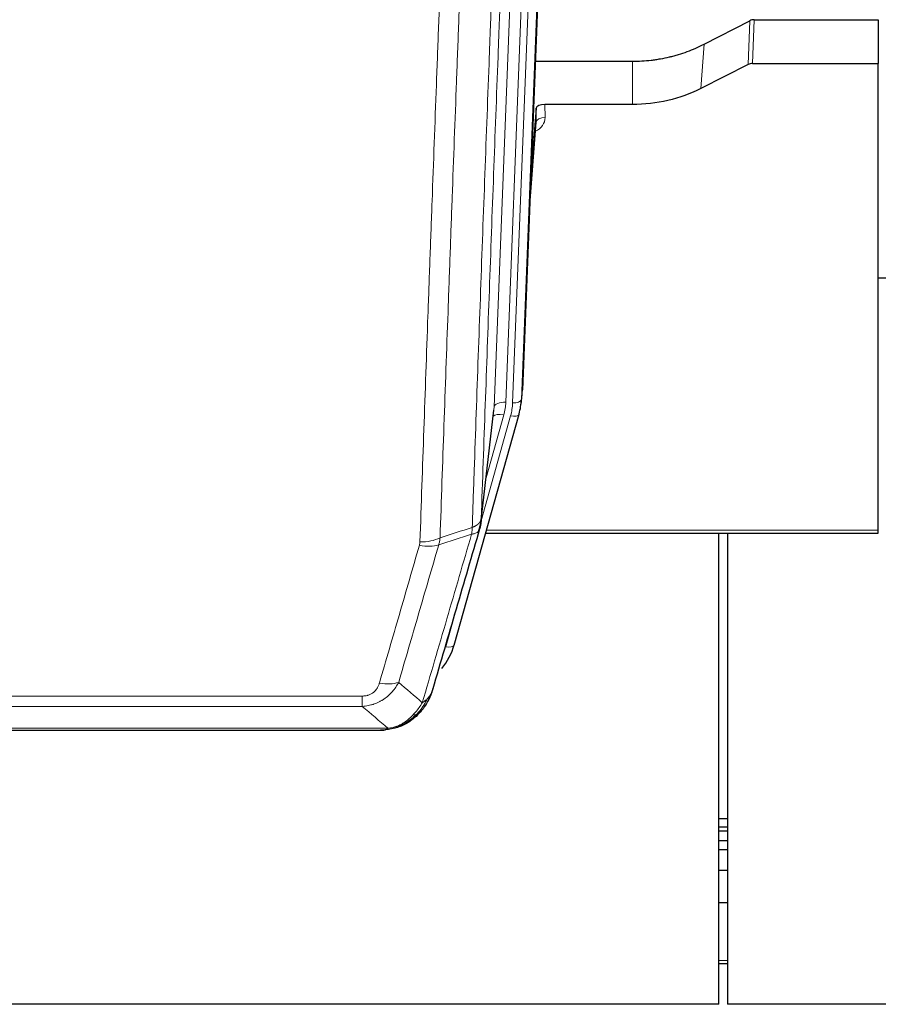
# Model space of a CAD drawing. Header units: inches. Extents: x 0 to 23760, y -13 to 16800.
# Tile 32 of 222: x 4810 to 5103, y 5592 to 5928. Entities that reach past the tile are written whole.
import ezdxf

# ---------------------------------------------------------------- set-up
doc = ezdxf.new("R2010")
doc.units = ezdxf.units.IN
doc.layers.add('254', color=7, linetype='Continuous', true_color=0xffffff)

msp = doc.modelspace()

# ---------------------------------------------------------------- linework, layer by layer
at = {"layer": '254', "color": 2, "linetype": 'Continuous', "lineweight": 25}
for p, q in [((4994.813, 6134.816), (4981.695, 5801.615)), ((5060.904, 5928.095), (5103.291, 5928.095)), ((5103.291, 5928.095), (5103.291, 5913.104)), ((5043.727, 5919.71), (5059.405, 5927.738)), ((4986.117, 5913.902), (5019.291, 5913.902)), ((5058.835, 5912.753), (5042.671, 5904.579)), ((5060.334, 5913.104), (5103.291, 5913.104)), ((5103.291, 5753.624), (5103.291, 5913.104)), ((4986.39, 5897.842), (4984.567, 5874.561)), ((4986.401, 5893.266), (4986.39, 5897.842)), ((5019.291, 5899.093), (4989.388, 5899.093)), ((4984.186, 5864.887), (4986.394, 5893.086)), ((5106.251, 5839.819), (5103.24, 5839.819)), ((4981.2, 5796.772), (4981.574, 5800.03)), ((4967.483, 5756.11), (4971.898, 5794.629)), ((4958.345, 5714.423), (4980.519, 5793.309)), ((4980.519, 5793.309), (4980.537, 5793.406)), ((5103.291, 5752.594), (5103.291, 5753.624)), ((4969.072, 5752.594), (5103.291, 5752.594)), ((5048.791, 5591.659), (5048.791, 5752.594)), ((5051.791, 5752.594), (5051.791, 5591.659)), ((4940.293, 5686.808), (4940.394, 5686.836)), ((4715.231, 5685.331), (4933.352, 5685.331)), ((5048.805, 5655.144), (5051.798, 5655.144)), ((5048.805, 5652.283), (5051.798, 5652.283)), ((5048.805, 5650.975), (5051.798, 5650.975)), ((5048.805, 5647.579), (5051.798, 5647.579)), ((5048.805, 5644.531), (5051.798, 5644.531)), ((5048.805, 5637.531), (5051.798, 5637.531)), ((5048.805, 5626.444), (5051.798, 5626.444)), ((5048.805, 5605.561), (5051.798, 5605.561)), ((5048.791, 5591.659), (3931.791, 5591.659)), ((6188.791, 5591.659), (5051.791, 5591.659))]:
    msp.add_line(p, q, dxfattribs=at)
at = {"layer": '254', "color": 110, "linetype": 'Continuous', "lineweight": 13}
for p, q in [((4978.328, 5797.137), (4991.439, 6130.159)), ((4994.433, 6131.379), (4981.322, 5798.357)), ((4971.989, 5795.803), (4985.055, 6127.696)), ((4989.047, 6129.323), (4975.981, 5797.429)), ((5060.904, 5928.095), (5060.334, 5913.104)), ((5058.835, 5912.753), (5059.405, 5927.738)), ((5042.671, 5904.579), (5043.727, 5919.71)), ((5019.291, 5899.093), (5019.291, 5913.902)), ((4989.388, 5899.093), (4989.399, 5894.677)), ((4984.194, 5865.078), (4986.401, 5893.266)), ((4981.322, 5798.357), (4981.695, 5801.615)), ((4967.612, 5757.622), (4971.989, 5795.803)), ((4967.558, 5756.902), (4977.631, 5792.736)), ((4969.257, 5771.59), (4975.283, 5793.028)), ((4969.359, 5753.624), (5103.291, 5753.624)), ((4955.457, 5713.85), (4960.182, 5730.661)), ((4721.62, 5696.995), (4926.963, 5696.995)), ((4926.963, 5693.462), (4926.963, 5696.995)), ((4926.963, 5693.462), (4721.62, 5693.462)), ((4712.889, 5685.994), (4935.694, 5685.994)), ((4940.394, 5686.836), (4940.462, 5686.993)), ((5048.805, 5606.657), (5051.798, 5606.657))]:
    msp.add_line(p, q, dxfattribs=at)
at = {"layer": '254', "color": 2, "linetype": 'Continuous', "lineweight": 25}
for centre, major_axis, ratio, start_param, end_param in [((5060.906, 5925.432), (3, -0.007), 0.8874311, 1.5734878, 2.096692), ((5060.337, 5910.476), (3, -0.011), 0.8761328, 1.5751062, 2.0983104), ((4989.388, 5897.799), (-3, 0), 0.4313147, 4.7122344, 6.2494043), ((4954.31, 5799.272), (27.027, -0.37), 0.8864308, 6.0512739, 6.2604253), ((4932.15, 5720.436), (27.014, -0.465), 0.8900028, 5.6785113, 6.0539117)]:
    msp.add_ellipse(centre, major_axis=major_axis, ratio=ratio, start_param=start_param, end_param=end_param, dxfattribs=at)
at = {"layer": '254', "color": 110, "linetype": 'Continuous', "lineweight": 13}
for centre, major_axis, ratio, start_param, end_param in [((4983.395, 5894.677), (6.003, -0.046), 0.8757409, 5.1963204, 6.2920244), ((4989.399, 5893.222), (-3, -0.007), 0.4848086, 4.7112485, 6.2484184), ((4975.981, 5795.582), (3.997, -0.157), 0.4614673, 1.5889619, 3.1073983), ((4951.963, 5798.18), (24.033, -0.038), 0.8858289, 6.0405671, 6.2497185), ((4954.31, 5797.887), (24.033, -0.038), 0.8858289, 6.0405671, 6.2497185), ((4978.328, 5798.522), (2.998, -0.118), 0.4614673, 4.7305545, 6.248991), ((4975.283, 5791.181), (3.851, -1.082), 0.4480327, 1.6960734, 2.8915811), ((4977.631, 5794.121), (2.888, -0.812), 0.4480327, 4.837666, 6.2831701), ((4946.658, 5755.272), (-9.994, 0.345), 0.559112, 1.5901207, 2.34753), ((4946.471, 5754.1), (-9.604, 2.788), 0.5442898, 1.7274916, 2.473129), ((4955.457, 5715.235), (2.888, -0.812), 0.4480327, 4.837666, 6.2831701), ((4932.81, 5707.217), (9.598, -2.808), 0.562843, 4.8755761, 5.6185342)]:
    msp.add_ellipse(centre, major_axis=major_axis, ratio=ratio, start_param=start_param, end_param=end_param, dxfattribs=at)
for points, knots in [([(4979.807, 6080.29), (4979.237, 6066.29), (4978.113, 6038.423), (4977.019, 6010.819), (4976.209, 5990.215), (4975.808, 5979.938), (4975.344, 5967.991), (4975.146, 5962.881), (4975.015, 5959.475), (4974.949, 5957.774), (4974.621, 5949.272), (4974.231, 5939.096), (4973.781, 5927.27), (4973.589, 5922.212), (4973.461, 5918.842), (4973.397, 5917.158), (4972.825, 5902.015), (4971.823, 5875.246), (4970.369, 5835.553), (4968.963, 5796.319), (4968.057, 5770.47), (4967.612, 5757.622)], [0, 0, 0, 0, 0.125, 0.25, 0.25, 0.3125, 0.34375, 0.359375, 0.359375, 0.375, 0.375, 0.4375, 0.46875, 0.484375, 0.484375, 0.5, 0.5, 0.625, 0.75, 0.875, 1, 1, 1, 1]), ([(4964.523, 5754.614), (4964.578, 5756.226), (4964.634, 5757.839), (4964.746, 5761.068), (4964.915, 5765.915), (4965.31, 5777.251), (4965.654, 5787.01), (4966.347, 5806.586), (4967.287, 5832.842), (4968.746, 5872.687), (4969.75, 5899.558), (4970.324, 5914.759), (4970.388, 5916.45), (4970.516, 5919.832), (4970.708, 5924.91), (4971.16, 5936.78), (4971.551, 5946.995), (4971.88, 5955.529), (4971.946, 5957.237), (4972.078, 5960.655), (4972.276, 5965.785), (4972.741, 5977.777), (4973.144, 5988.094), (4973.956, 6008.775), (4975.053, 6036.484), (4976.18, 6064.457), (4976.752, 6078.51)], [0, 0, 0, 0, 0.015625, 0.015625, 0.03125, 0.0625, 0.125, 0.125, 0.25, 0.375, 0.5, 0.5, 0.515625, 0.515625, 0.53125, 0.5625, 0.625, 0.625, 0.640625, 0.640625, 0.65625, 0.6875, 0.75, 0.75, 0.875, 1, 1, 1, 1]), ([(4965.5, 6069.643), (4964.942, 6055.83), (4963.84, 6028.334), (4962.23, 5987.483), (4961.186, 5960.508), (4960.415, 5940.376), (4960.032, 5930.334), (4959.653, 5920.328), (4959.401, 5913.666), (4959.276, 5910.34), (4958.651, 5893.725), (4958.16, 5880.505), (4957.433, 5860.781), (4957.193, 5854.225), (4956.717, 5841.151), (4956.48, 5834.633), (4955.777, 5815.135), (4954.856, 5789.288), (4953.964, 5763.742), (4953.526, 5751.045)], [0, 0, 0, 0, 0.125, 0.25, 0.375, 0.375, 0.4375, 0.46875, 0.46875, 0.5, 0.5, 0.625, 0.625, 0.6875, 0.6875, 0.75, 0.75, 0.875, 1, 1, 1, 1]), ([(4946.658, 5749.679), (4947.096, 5762.392), (4947.986, 5787.97), (4948.907, 5813.85), (4949.609, 5833.373), (4949.845, 5839.899), (4950.321, 5852.99), (4950.561, 5859.554), (4951.286, 5879.304), (4951.777, 5892.541), (4952.401, 5909.176), (4952.526, 5912.507), (4952.777, 5919.178), (4953.156, 5929.196), (4953.538, 5939.251), (4954.309, 5959.409), (4955.351, 5986.417), (4956.959, 6027.321), (4958.059, 6054.851), (4958.617, 6068.682)], [0, 0, 0, 0, 0.125, 0.25, 0.25, 0.3125, 0.3125, 0.375, 0.375, 0.5, 0.5, 0.53125, 0.53125, 0.5625, 0.625, 0.625, 0.75, 0.875, 1, 1, 1, 1]), ([(4964.523, 5754.614), (4964.535, 5754.618), (4964.561, 5754.628), (4964.599, 5754.642), (4964.637, 5754.657), (4964.675, 5754.672), (4964.713, 5754.687), (4964.752, 5754.702), (4964.79, 5754.718), (4964.829, 5754.734), (4964.868, 5754.75), (4964.906, 5754.767), (4964.945, 5754.784), (4964.984, 5754.801), (4965.023, 5754.818), (4965.062, 5754.836), (4965.101, 5754.854), (4965.14, 5754.872), (4965.18, 5754.891), (4965.219, 5754.909), (4965.258, 5754.928), (4965.297, 5754.948), (4965.336, 5754.968), (4965.376, 5754.988), (4965.415, 5755.008), (4965.454, 5755.029), (4965.493, 5755.049), (4965.532, 5755.071), (4965.571, 5755.092), (4965.61, 5755.114), (4965.649, 5755.136), (4965.688, 5755.159), (4965.727, 5755.182), (4965.766, 5755.205), (4965.804, 5755.228), (4965.843, 5755.252), (4965.881, 5755.276), (4965.919, 5755.301), (4965.958, 5755.325), (4965.996, 5755.351), (4966.033, 5755.376), (4966.071, 5755.402), (4966.109, 5755.428), (4966.146, 5755.454), (4966.183, 5755.481), (4966.22, 5755.508), (4966.256, 5755.536), (4966.293, 5755.564), (4966.329, 5755.592), (4966.365, 5755.62), (4966.401, 5755.649), (4966.436, 5755.678), (4966.471, 5755.708), (4966.506, 5755.738), (4966.541, 5755.768), (4966.575, 5755.799), (4966.609, 5755.83), (4966.643, 5755.861), (4966.676, 5755.893), (4966.711, 5755.927), (4966.748, 5755.964), (4966.786, 5756.003), (4966.824, 5756.043), (4966.861, 5756.083), (4966.897, 5756.122), (4966.932, 5756.163), (4966.966, 5756.203), (4966.999, 5756.244), (4967.032, 5756.284), (4967.064, 5756.325), (4967.095, 5756.367), (4967.125, 5756.408), (4967.154, 5756.449), (4967.182, 5756.491), (4967.21, 5756.533), (4967.236, 5756.575), (4967.262, 5756.617), (4967.287, 5756.66), (4967.311, 5756.702), (4967.334, 5756.745), (4967.356, 5756.788), (4967.378, 5756.831), (4967.398, 5756.874), (4967.418, 5756.917), (4967.437, 5756.96), (4967.455, 5757.004), (4967.472, 5757.047), (4967.488, 5757.091), (4967.503, 5757.135), (4967.517, 5757.179), (4967.531, 5757.223), (4967.543, 5757.267), (4967.555, 5757.311), (4967.566, 5757.355), (4967.576, 5757.399), (4967.585, 5757.444), (4967.593, 5757.488), (4967.6, 5757.533), (4967.607, 5757.577), (4967.61, 5757.607), (4967.612, 5757.622)], [0, 0, 0, 0, 0.0069372, 0.0139334, 0.0209887, 0.028103, 0.0352764, 0.0425088, 0.0498003, 0.0571509, 0.0645605, 0.0720292, 0.0795569, 0.0871437, 0.0947896, 0.1024945, 0.1102584, 0.1180815, 0.1259636, 0.1339048, 0.141905, 0.1499643, 0.1580827, 0.1662601, 0.1744966, 0.1827922, 0.1911468, 0.1995605, 0.2080333, 0.2165651, 0.225156, 0.233806, 0.2425151, 0.2512832, 0.2601104, 0.2689967, 0.277942, 0.2869465, 0.29601, 0.3051325, 0.3143142, 0.3235549, 0.3328547, 0.3422136, 0.3516315, 0.3611085, 0.3706446, 0.3802398, 0.3898941, 0.3996074, 0.4093798, 0.4192113, 0.4291019, 0.4390515, 0.4490602, 0.459128, 0.4692549, 0.4794409, 0.4896859, 0.4999901, 0.5124905, 0.524991, 0.5374914, 0.5499918, 0.5624922, 0.5749926, 0.587493, 0.5999934, 0.6124937, 0.6249941, 0.6374944, 0.6499948, 0.6624951, 0.6749954, 0.6874957, 0.699996, 0.7124963, 0.7249966, 0.7374968, 0.7499971, 0.7624973, 0.7749976, 0.7874978, 0.799998, 0.8124982, 0.8249984, 0.8374986, 0.8499988, 0.8624989, 0.8749991, 0.8874992, 0.8999993, 0.9124995, 0.9249996, 0.9374997, 0.9499998, 0.9624998, 0.9749999, 0.9875, 1, 1, 1, 1]), ([(4964.523, 5754.614), (4964.502, 5754.212), (4964.486, 5753.826), (4964.428, 5753.067), (4964.386, 5752.695), (4964.311, 5752.323)], [0, 0, 0, 0, 0.5, 0.5, 1, 1, 1, 1]), ([(4964.311, 5752.323), (4964.719, 5752.357), (4965.092, 5752.427), (4965.75, 5752.631), (4966.036, 5752.765), (4966.507, 5753.087), (4966.693, 5753.275), (4966.957, 5753.694), (4967.034, 5753.925), (4967.056, 5754.171)], [0, 0, 0, 0, 0.25, 0.25, 0.5, 0.5, 0.75, 0.75, 1, 1, 1, 1]), ([(4947.457, 5694.713), (4948.855, 5699.468), (4950.254, 5704.234), (4953.056, 5713.79), (4954.459, 5718.579), (4958.673, 5732.982), (4961.488, 5742.63), (4964.311, 5752.323)], [0, 0, 0, 0, 0.25, 0.25, 0.5, 0.5, 1, 1, 1, 1]), ([(4932.81, 5701.431), (4933.944, 5705.323), (4935.079, 5709.223), (4937.351, 5717.038), (4938.489, 5720.953), (4941.904, 5732.721), (4944.185, 5740.596), (4946.471, 5748.502)], [0, 0, 0, 0, 0.25, 0.25, 0.5, 0.5, 1, 1, 1, 1]), ([(4953.067, 5748.672), (4950.779, 5740.779), (4948.495, 5732.916), (4945.075, 5721.167), (4943.937, 5717.258), (4941.661, 5709.455), (4940.525, 5705.561), (4939.39, 5701.675)], [0, 0, 0, 0, 0.5, 0.5, 0.75, 0.75, 1, 1, 1, 1]), ([(4946.658, 5749.679), (4946.651, 5749.48), (4946.632, 5749.282), (4946.57, 5748.89), (4946.527, 5748.695), (4946.471, 5748.502)], [0, 0, 0, 0, 0.5, 0.5, 1, 1, 1, 1]), ([(4939.39, 5701.675), (4939.092, 5701.108), (4938.766, 5700.56), (4938.053, 5699.509), (4937.666, 5699.005), (4937.038, 5698.282), (4936.766, 5697.988), (4936.481, 5697.704), (4936.366, 5697.591), (4936.307, 5697.535), (4936.132, 5697.368), (4936.013, 5697.259), (4935.411, 5696.723), (4934.902, 5696.326), (4934.229, 5695.872), (4934.093, 5695.783), (4933.886, 5695.653), (4933.817, 5695.61), (4933.677, 5695.526), (4933.607, 5695.484), (4933.255, 5695.279), (4932.968, 5695.125), (4932.092, 5694.692), (4931.487, 5694.442), (4930.783, 5694.205), (4930.705, 5694.179), (4930.547, 5694.129), (4930.468, 5694.104), (4930.23, 5694.033), (4930.071, 5693.988), (4929.591, 5693.861), (4929.268, 5693.787), (4928.293, 5693.595), (4927.633, 5693.508), (4926.963, 5693.462)], [0, 0, 0, 0, 0.125, 0.125, 0.25, 0.25, 0.3125, 0.328125, 0.328125, 0.34375, 0.34375, 0.375, 0.375, 0.5, 0.5, 0.53125, 0.53125, 0.546875, 0.546875, 0.5625, 0.5625, 0.625, 0.625, 0.75, 0.75, 0.765625, 0.765625, 0.78125, 0.78125, 0.8125, 0.8125, 0.875, 0.875, 1, 1, 1, 1]), ([(4932.81, 5701.431), (4932.788, 5701.358), (4932.766, 5701.286), (4932.72, 5701.143), (4932.696, 5701.072), (4932.621, 5700.858), (4932.566, 5700.718), (4932.448, 5700.439), (4932.385, 5700.302), (4932.248, 5700.03), (4932.175, 5699.896), (4932.018, 5699.632), (4931.934, 5699.502), (4931.798, 5699.31), (4931.752, 5699.246), (4931.655, 5699.12), (4931.606, 5699.058), (4931.452, 5698.874), (4931.344, 5698.755), (4931.116, 5698.526), (4930.996, 5698.415), (4930.807, 5698.256), (4930.709, 5698.179), (4930.609, 5698.104), (4930.54, 5698.054), (4930.506, 5698.03), (4930.331, 5697.91), (4930.187, 5697.82), (4929.74, 5697.572), (4929.423, 5697.433), (4929.003, 5697.293), (4928.918, 5697.267), (4928.745, 5697.218), (4928.658, 5697.195), (4928.396, 5697.134), (4928.22, 5697.1), (4927.866, 5697.047), (4927.687, 5697.027), (4927.327, 5697.001), (4927.145, 5696.995), (4926.963, 5696.995)], [0, 0, 0, 0, 0.03125, 0.03125, 0.0625, 0.0625, 0.125, 0.125, 0.1875, 0.1875, 0.25, 0.25, 0.3125, 0.3125, 0.34375, 0.34375, 0.375, 0.375, 0.4375, 0.4375, 0.5, 0.5, 0.53125, 0.546875, 0.546875, 0.5625, 0.5625, 0.625, 0.625, 0.75, 0.75, 0.78125, 0.78125, 0.8125, 0.8125, 0.875, 0.875, 0.9375, 0.9375, 1, 1, 1, 1]), ([(4949.164, 5696.044), (4948.465, 5694.591), (4947.594, 5693.197), (4946.234, 5691.514), (4945.877, 5691.108), (4945.506, 5690.719)], [0, 0, 0, 0, 0.75, 0.75, 1, 1, 1, 1]), ([(4949.164, 5696.044), (4949.041, 5695.921), (4948.913, 5695.802), (4948.58, 5695.51), (4948.37, 5695.341), (4947.928, 5695.017), (4947.697, 5694.862), (4947.457, 5694.713)], [0, 0, 0, 0, 0.25, 0.25, 0.625, 0.625, 1, 1, 1, 1]), ([(4950.374, 5697.628), (4950.335, 5697.557), (4950.295, 5697.487), (4950.127, 5697.21), (4949.988, 5697.006), (4949.685, 5696.609), (4949.52, 5696.416), (4949.285, 5696.166), (4949.225, 5696.105), (4949.164, 5696.044)], [0, 0, 0, 0, 0.125, 0.125, 0.5, 0.5, 0.875, 0.875, 1, 1, 1, 1]), ([(4947.457, 5694.713), (4946.764, 5693.598), (4945.997, 5692.5), (4944.871, 5691.15), (4944.58, 5690.822), (4944.281, 5690.506)], [0, 0, 0, 0, 0.75, 0.75, 1, 1, 1, 1]), ([(4944.281, 5690.506), (4944.132, 5690.348), (4943.98, 5690.193), (4943.366, 5689.584), (4942.887, 5689.156), (4941.892, 5688.369), (4941.378, 5688.011), (4940.671, 5687.586), (4940.492, 5687.484), (4940.312, 5687.387)], [0, 0, 0, 0, 0.125, 0.125, 0.5, 0.5, 0.875, 0.875, 1, 1, 1, 1]), ([(4945.506, 5690.719), (4945.407, 5690.692), (4945.306, 5690.669), (4945.049, 5690.619), (4944.891, 5690.595), (4944.581, 5690.551), (4944.427, 5690.53), (4944.281, 5690.506)], [0, 0, 0, 0, 0.25, 0.25, 0.625, 0.625, 1, 1, 1, 1]), ([(4946.491, 5691.203), (4946.461, 5691.177), (4946.428, 5691.151), (4946.294, 5691.049), (4946.181, 5690.979), (4945.931, 5690.857), (4945.795, 5690.805), (4945.604, 5690.746), (4945.555, 5690.732), (4945.506, 5690.719)], [0, 0, 0, 0, 0.125, 0.125, 0.5, 0.5, 0.875, 0.875, 1, 1, 1, 1]), ([(4934.823, 5685.474), (4934.831, 5685.476), (4934.847, 5685.479), (4934.871, 5685.485), (4934.894, 5685.49), (4934.917, 5685.496), (4934.94, 5685.502), (4934.962, 5685.508), (4934.984, 5685.514), (4935.006, 5685.52), (4935.027, 5685.526), (4935.048, 5685.533), (4935.069, 5685.539), (4935.089, 5685.546), (4935.109, 5685.552), (4935.129, 5685.559), (4935.148, 5685.565), (4935.167, 5685.572), (4935.186, 5685.579), (4935.204, 5685.586), (4935.222, 5685.593), (4935.24, 5685.6), (4935.257, 5685.607), (4935.274, 5685.615), (4935.291, 5685.622), (4935.307, 5685.629), (4935.323, 5685.637), (4935.339, 5685.644), (4935.354, 5685.652), (4935.369, 5685.659), (4935.384, 5685.667), (4935.398, 5685.675), (4935.412, 5685.683), (4935.426, 5685.691), (4935.439, 5685.699), (4935.452, 5685.707), (4935.465, 5685.715), (4935.477, 5685.723), (4935.489, 5685.731), (4935.501, 5685.74), (4935.512, 5685.748), (4935.523, 5685.756), (4935.534, 5685.765), (4935.544, 5685.773), (4935.554, 5685.782), (4935.564, 5685.791), (4935.574, 5685.799), (4935.583, 5685.808), (4935.591, 5685.817), (4935.6, 5685.826), (4935.608, 5685.835), (4935.616, 5685.844), (4935.623, 5685.853), (4935.63, 5685.862), (4935.637, 5685.871), (4935.643, 5685.88), (4935.649, 5685.889), (4935.655, 5685.899), (4935.66, 5685.908), (4935.665, 5685.917), (4935.67, 5685.927), (4935.675, 5685.936), (4935.679, 5685.946), (4935.682, 5685.955), (4935.686, 5685.965), (4935.689, 5685.975), (4935.692, 5685.984), (4935.693, 5685.991), (4935.694, 5685.994)], [0, 0, 0, 0, 0.0185022, 0.0368847, 0.0551481, 0.073293, 0.0913199, 0.1092294, 0.1270222, 0.1446988, 0.1622598, 0.1797059, 0.1970378, 0.2142561, 0.2313614, 0.2483544, 0.265236, 0.2820066, 0.2986672, 0.3152184, 0.331661, 0.3479958, 0.3642235, 0.380345, 0.3963611, 0.4122725, 0.4280803, 0.4437851, 0.459388, 0.4748898, 0.4902915, 0.5055939, 0.5207981, 0.535905, 0.5509156, 0.565831, 0.5806521, 0.5953801, 0.6100159, 0.6245607, 0.6390157, 0.6533819, 0.6676604, 0.6818526, 0.6959596, 0.7099825, 0.7239227, 0.7377815, 0.75156, 0.7652597, 0.7788818, 0.7924277, 0.8058989, 0.8192966, 0.8326224, 0.8458776, 0.8590638, 0.8721825, 0.8852351, 0.8982233, 0.9111485, 0.9240124, 0.9368166, 0.9495628, 0.9622525, 0.9748874, 0.9874694, 1, 1, 1, 1]), ([(4940.312, 5687.387), (4939.952, 5687.193), (4939.584, 5687.016), (4938.09, 5686.39), (4936.914, 5686.096), (4935.694, 5685.994)], [0, 0, 0, 0, 0.25, 0.25, 1, 1, 1, 1]), ([(4940.462, 5686.993), (4940.464, 5687.023), (4940.462, 5687.055), (4940.449, 5687.141), (4940.433, 5687.196), (4940.385, 5687.3), (4940.352, 5687.349), (4940.312, 5687.387)], [0, 0, 0, 0, 0.25, 0.25, 0.625, 0.625, 1, 1, 1, 1])]:
    msp.add_open_spline(points, degree=3, knots=knots, dxfattribs=at)
at = {"layer": '254', "color": 2, "linetype": 'Continuous', "lineweight": 25}
for points, knots in [([(5019.291, 5913.902), (5020.361, 5913.902), (5022.496, 5913.965), (5024.622, 5914.151), (5025.948, 5914.306), (5026.212, 5914.339), (5026.741, 5914.409), (5027.533, 5914.519), (5028.321, 5914.647), (5029.891, 5914.924), (5030.931, 5915.139), (5032.093, 5915.416), (5032.222, 5915.447), (5032.48, 5915.511), (5032.866, 5915.607), (5033.761, 5915.842), (5034.522, 5916.059), (5036.032, 5916.515), (5038.019, 5917.179), (5039.953, 5917.956), (5041.86, 5918.79), (5042.8, 5919.236), (5043.727, 5919.71)], [0, 0, 0, 0, 0.125, 0.25, 0.25, 0.28125, 0.28125, 0.3125, 0.375, 0.375, 0.5, 0.5, 0.515625, 0.515625, 0.53125, 0.5625, 0.625, 0.625, 0.75, 0.875, 0.875, 1, 1, 1, 1]), ([(5042.671, 5904.579), (5039.137, 5902.792), (5035.336, 5901.413), (5027.453, 5899.563), (5023.372, 5899.093), (5019.291, 5899.093)], [0, 0, 0, 0, 0.5, 0.5, 1, 1, 1, 1]), ([(4967.612, 5757.622), (4967.612, 5757.611), (4967.61, 5757.572), (4967.607, 5757.486), (4967.6, 5757.346), (4967.588, 5757.153), (4967.57, 5756.907), (4967.541, 5756.608), (4967.499, 5756.257), (4967.455, 5755.956), (4967.417, 5755.725), (4967.391, 5755.582), (4967.365, 5755.443), (4967.338, 5755.308), (4967.311, 5755.177), (4967.283, 5755.05), (4967.255, 5754.926), (4967.227, 5754.807), (4967.198, 5754.691), (4967.17, 5754.58), (4967.141, 5754.472), (4967.112, 5754.368), (4967.084, 5754.269), (4967.065, 5754.203), (4967.056, 5754.171)], [0, 0, 0, 0, 0.0092499, 0.0337179, 0.073404, 0.128308, 0.1984299, 0.2837694, 0.3843264, 0.5001005, 0.5424888, 0.5838484, 0.6241794, 0.6634821, 0.7017567, 0.7390032, 0.7752221, 0.8104134, 0.8445775, 0.8777146, 0.909825, 0.9409091, 0.9709673, 1, 1, 1, 1]), ([(4967.056, 5754.171), (4964.37, 5744.96), (4961.69, 5735.791), (4957.679, 5722.098), (4956.344, 5717.544), (4953.676, 5708.457), (4952.344, 5703.924), (4951.013, 5699.402)], [0, 0, 0, 0, 0.5, 0.5, 0.75, 0.75, 1, 1, 1, 1]), ([(4951.013, 5699.402), (4951.007, 5699.38), (4950.995, 5699.336), (4950.977, 5699.27), (4950.959, 5699.204), (4950.941, 5699.139), (4950.922, 5699.074), (4950.903, 5699.009), (4950.884, 5698.945), (4950.865, 5698.881), (4950.846, 5698.817), (4950.827, 5698.753), (4950.807, 5698.69), (4950.787, 5698.627), (4950.767, 5698.564), (4950.747, 5698.502), (4950.727, 5698.44), (4950.707, 5698.378), (4950.686, 5698.316), (4950.665, 5698.255), (4950.645, 5698.194), (4950.624, 5698.133), (4950.603, 5698.072), (4950.581, 5698.012), (4950.56, 5697.952), (4950.538, 5697.893), (4950.517, 5697.834), (4950.495, 5697.775), (4950.473, 5697.716), (4950.451, 5697.657), (4950.429, 5697.599), (4950.407, 5697.541), (4950.385, 5697.484), (4950.362, 5697.426), (4950.34, 5697.369), (4950.317, 5697.313), (4950.294, 5697.256), (4950.271, 5697.2), (4950.249, 5697.144), (4950.226, 5697.089), (4950.202, 5697.033), (4950.179, 5696.978), (4950.156, 5696.923), (4950.132, 5696.869), (4950.109, 5696.815), (4950.085, 5696.761), (4950.062, 5696.707), (4950.038, 5696.654), (4950.014, 5696.601), (4949.99, 5696.548), (4949.967, 5696.496), (4949.943, 5696.443), (4949.919, 5696.392), (4949.894, 5696.34), (4949.87, 5696.289), (4949.846, 5696.237), (4949.822, 5696.187), (4949.797, 5696.136), (4949.773, 5696.086), (4949.748, 5696.036), (4949.724, 5695.986), (4949.699, 5695.937), (4949.675, 5695.888), (4949.65, 5695.839), (4949.625, 5695.79), (4949.601, 5695.742), (4949.582, 5695.706), (4949.572, 5695.686), (4949.57, 5695.682)], [0, 0, 0, 0, 0.0171812, 0.0343046, 0.0513704, 0.0683783, 0.0853286, 0.1022212, 0.119056, 0.1358331, 0.1525524, 0.1692141, 0.185818, 0.2023642, 0.2188526, 0.2352834, 0.2516564, 0.2679717, 0.2842292, 0.3004291, 0.3165712, 0.3326555, 0.3486822, 0.3646511, 0.3805623, 0.3964158, 0.4122116, 0.4279496, 0.4436299, 0.4592525, 0.4748173, 0.4903244, 0.5057738, 0.5211655, 0.5364994, 0.5517757, 0.5669942, 0.5821549, 0.597258, 0.6123033, 0.6272909, 0.6422208, 0.6570929, 0.6719073, 0.686664, 0.701363, 0.7160042, 0.7305878, 0.7451136, 0.7595816, 0.773992, 0.7883446, 0.8026395, 0.8168767, 0.8310561, 0.8451778, 0.8592418, 0.8732481, 0.8871967, 0.9010875, 0.9149206, 0.928696, 0.9424136, 0.9560736, 0.9696758, 0.9832203, 0.996707, 1, 1, 1, 1]), ([(4951.013, 5699.402), (4950.929, 5698.941), (4950.787, 5698.491), (4950.524, 5697.912), (4950.452, 5697.769), (4950.374, 5697.628)], [0, 0, 0, 0, 0.75, 0.75, 1, 1, 1, 1]), ([(4950.374, 5697.628), (4949.762, 5695.888), (4948.866, 5694.199), (4947.336, 5692.164), (4946.926, 5691.673), (4946.491, 5691.203)], [0, 0, 0, 0, 0.75, 0.75, 1, 1, 1, 1]), ([(4945.506, 5690.719), (4945.32, 5690.524), (4945.13, 5690.334), (4944.359, 5689.591), (4943.749, 5689.074), (4942.479, 5688.136), (4941.82, 5687.715), (4940.918, 5687.222), (4940.691, 5687.105), (4940.462, 5686.993)], [0, 0, 0, 0, 0.125, 0.125, 0.5, 0.5, 0.875, 0.875, 1, 1, 1, 1]), ([(4946.491, 5691.203), (4946.274, 5690.969), (4946.05, 5690.74), (4945.177, 5689.89), (4944.486, 5689.309), (4943.759, 5688.783)], [0, 0, 0, 0, 0.2626999, 0.2626999, 1, 1, 1, 1]), ([(4946.871, 5691.674), (4946.814, 5691.571), (4946.745, 5691.468), (4946.609, 5691.313), (4946.553, 5691.257), (4946.491, 5691.203)], [0, 0, 0, 0, 0.6295096, 0.6295096, 1, 1, 1, 1]), ([(4940.462, 5686.993), (4940.005, 5686.77), (4939.541, 5686.57), (4937.67, 5685.869), (4936.234, 5685.563), (4934.823, 5685.474)], [0, 0, 0, 0, 0.25, 0.25, 1, 1, 1, 1]), ([(4940.293, 5686.808), (4939.716, 5686.557), (4939.128, 5686.338), (4938.447, 5686.124), (4938.36, 5686.097), (4938.272, 5686.071)], [0, 0, 0, 0, 0.8717446, 0.8717446, 1, 1, 1, 1]), ([(4933.152, 5685.334), (4933.166, 5685.333), (4933.194, 5685.333), (4933.236, 5685.332), (4933.276, 5685.332), (4933.316, 5685.331), (4933.354, 5685.331), (4933.392, 5685.331), (4933.428, 5685.332), (4933.463, 5685.332), (4933.498, 5685.333), (4933.531, 5685.333), (4933.563, 5685.334), (4933.594, 5685.335), (4933.624, 5685.336), (4933.653, 5685.337), (4933.681, 5685.338), (4933.708, 5685.339), (4933.733, 5685.34), (4933.758, 5685.341), (4933.782, 5685.342), (4933.804, 5685.343), (4933.826, 5685.344), (4933.846, 5685.346), (4933.866, 5685.347), (4933.884, 5685.348), (4933.902, 5685.349), (4933.918, 5685.35), (4933.933, 5685.351), (4933.947, 5685.352), (4933.96, 5685.353), (4933.972, 5685.354), (4933.983, 5685.355), (4933.993, 5685.355), (4934.002, 5685.356), (4934.01, 5685.357), (4934.017, 5685.357), (4934.023, 5685.358), (4934.027, 5685.358), (4934.04, 5685.359), (4934.061, 5685.361), (4934.09, 5685.363), (4934.118, 5685.366), (4934.147, 5685.369), (4934.175, 5685.372), (4934.202, 5685.374), (4934.229, 5685.377), (4934.256, 5685.38), (4934.283, 5685.383), (4934.309, 5685.387), (4934.335, 5685.39), (4934.361, 5685.393), (4934.386, 5685.396), (4934.411, 5685.4), (4934.436, 5685.403), (4934.46, 5685.407), (4934.484, 5685.41), (4934.508, 5685.414), (4934.531, 5685.418), (4934.554, 5685.422), (4934.577, 5685.425), (4934.599, 5685.429), (4934.621, 5685.433), (4934.643, 5685.437), (4934.664, 5685.441), (4934.685, 5685.445), (4934.706, 5685.449), (4934.726, 5685.453), (4934.746, 5685.457), (4934.766, 5685.461), (4934.786, 5685.465), (4934.805, 5685.469), (4934.817, 5685.472), (4934.823, 5685.474)], [0, 0, 0, 0, 0.0247661, 0.0489206, 0.0724636, 0.0953949, 0.1177147, 0.1394229, 0.1605195, 0.1810045, 0.2008779, 0.2201398, 0.23879, 0.2568287, 0.2742558, 0.2910713, 0.3072753, 0.3228676, 0.3378484, 0.3522176, 0.3659752, 0.3791212, 0.3916556, 0.4035785, 0.4148897, 0.4255894, 0.4356775, 0.445154, 0.454019, 0.4622723, 0.4699141, 0.4769443, 0.4833629, 0.48917, 0.4943654, 0.4989493, 0.5029216, 0.5062824, 0.5090316, 0.5111692, 0.5284651, 0.5456049, 0.5625886, 0.5794163, 0.5960881, 0.612604, 0.6289642, 0.6451687, 0.6612176, 0.6771111, 0.6928491, 0.7084319, 0.7238594, 0.7391318, 0.7542492, 0.7692118, 0.7840195, 0.7986726, 0.8131712, 0.8275153, 0.8417051, 0.8557408, 0.8696224, 0.8833501, 0.8969241, 0.9103445, 0.9236114, 0.936725, 0.9496856, 0.9624932, 0.975148, 0.9876502, 1, 1, 1, 1])]:
    msp.add_open_spline(points, degree=3, knots=knots, dxfattribs=at)
at = {"layer": '254', "color": 110, "linetype": 'Continuous', "lineweight": 13}
for points in [[(4953.526, 5751.045), (4957.192, 5752.236), (4960.858, 5753.426), (4964.523, 5754.614)], [(4964.311, 5752.323), (4960.563, 5751.108), (4956.816, 5749.891), (4953.067, 5748.672)], [(4953.526, 5751.045), (4953.485, 5750.638), (4953.368, 5749.836), (4953.18, 5749.056), (4953.067, 5748.672)], [(4939.39, 5701.675), (4942.093, 5699.357), (4944.783, 5697.036), (4947.457, 5694.713)], [(4935.694, 5685.994), (4932.801, 5688.486), (4929.89, 5690.975), (4926.963, 5693.462)]]:
    msp.add_open_spline(points, degree=3, dxfattribs=at)
at = {"layer": '254', "color": 2, "linetype": 'Continuous', "lineweight": 25}
for points, degree in [([(4966.739, 5753.36), (4967.489, 5756.191)], 1), ([(4940.392, 5686.834), (4942.259, 5687.669), (4943.905, 5688.889)], 2), ([(4934.844, 5685.407), (4934.277, 5685.355), (4933.711, 5685.33), (4933.152, 5685.334)], 3)]:
    msp.add_open_spline(points, degree=degree, dxfattribs=at)

doc.saveas('drawing.dxf')
